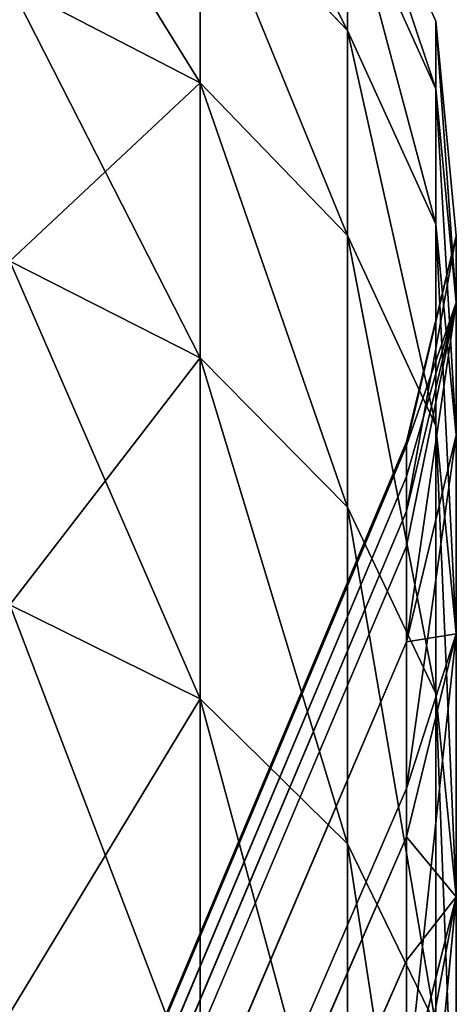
# Model space of a CAD drawing. Extents: x 0 to 500, y 0 to 45.
# Tile 157 of 160: x 349.723 to 350.053, y 34.816 to 35.561. Entities that reach past the tile are written whole.
import ezdxf

# ---------------------------------------------------------------- set-up
doc = ezdxf.new("R2010")
doc.units = 0
doc.layers.get('0').update_dxf_attribs({"color": 13, "linetype": 'CONTINUOUS'})

# ---------------------------------------------------------------- blocks, each defined once
blk = doc.blocks.new('GROUP_3')
for p, q in [((9.46606, 3.87335, 3.46792), (9.26962, 3.85446, 3.1765)), ((9.46606, 3.87335, 3.46792), (9.34272, 3.87335, 3.14544)), ((9.46606, 3.87335, 6.52029), (9.34272, 3.87335, 6.84277)), ((9.46606, 3.87335, 3.46792), (9.36421, 3.85446, 3.41754)), ((9.39088, 3.85446, 3.49357), (9.46606, 3.87335, 3.46792)), ((9.46606, 3.87335, 6.52029), (9.39088, 3.85446, 6.49464)), ((9.44192, 3.85446, 6.33576), (9.46606, 3.87335, 6.52029)), ((9.46606, 3.87335, 3.46792), (9.54298, 3.86563, 3.44168)), ((9.46606, 3.87335, 6.52029), (9.56553, 3.87335, 6.18966)), ((9.46606, 3.87335, 6.52029), (9.54298, 3.86563, 6.54653)), ((9.46606, 3.87335, 3.46792), (9.56553, 3.87335, 3.79854)), ((9.46606, 3.87335, 6.52029), (9.48868, 3.85446, 6.16957)), ((9.48868, 3.85446, 6.16957), (9.56553, 3.87335, 6.18966)), ((9.48868, 3.85446, 3.81863), (9.56553, 3.87335, 3.79854)), ((9.50702, 3.85446, 3.89116), (9.56553, 3.87335, 3.79854)), ((9.50702, 3.85446, 3.89116), (9.6406, 3.87335, 4.13555)), ((9.6406, 3.87335, 4.13555), (9.56249, 3.85446, 4.14997)), ((9.69087, 3.87335, 4.47713), (9.56249, 3.85446, 4.14997)), ((9.6406, 3.87335, 5.85266), (9.56249, 3.85446, 5.83823)), ((9.56249, 3.85446, 5.83823), (9.56553, 3.87335, 6.18966)), ((9.6406, 3.87335, 4.13555), (9.56553, 3.87335, 3.79854)), ((9.56553, 3.87335, 3.79854), (9.64416, 3.86563, 3.77799)), ((9.56553, 3.87335, 6.18966), (9.64416, 3.86563, 6.21022)), ((9.6406, 3.87335, 5.85266), (9.56553, 3.87335, 6.18966)), ((9.69087, 3.87335, 4.47713), (9.59868, 3.85446, 4.37728)), ((9.61192, 3.85446, 4.48582), (9.69087, 3.87335, 4.47713)), ((9.61192, 3.85446, 5.50239), (9.69087, 3.87335, 5.51108)), ((9.69087, 3.87335, 5.51108), (9.62498, 3.85446, 5.3649)), ((9.6367, 3.85446, 5.16383), (9.71607, 3.87335, 5.16673)), ((9.69087, 3.87335, 5.51108), (9.6367, 3.85446, 5.16383)), ((9.6367, 3.85446, 4.82437), (9.71607, 3.87335, 4.82147)), ((9.71607, 3.87335, 4.82147), (9.63815, 3.85446, 4.87039)), ((9.63815, 3.85446, 4.87039), (9.71607, 3.87335, 5.16673)), ((9.6406, 3.87335, 4.13555), (9.72052, 3.86563, 4.12078)), ((9.6406, 3.87335, 4.13555), (9.69087, 3.87335, 4.47713)), ((9.6406, 3.87335, 5.85266), (9.69087, 3.87335, 5.51108)), ((9.6406, 3.87335, 5.85266), (9.72052, 3.86563, 5.86742)), ((9.77166, 3.86563, 4.46824), (9.69087, 3.87335, 4.47713)), ((9.69087, 3.87335, 5.51108), (9.71607, 3.87335, 5.16673)), ((9.77166, 3.86563, 5.51997), (9.69087, 3.87335, 5.51108)), ((9.71607, 3.87335, 4.82147), (9.69087, 3.87335, 4.47713)), ((9.71607, 3.87335, 5.16673), (9.79729, 3.86563, 5.1697)), ((9.71607, 3.87335, 4.82147), (9.79729, 3.86563, 4.8185)), ((9.71607, 3.87335, 4.82147), (9.71607, 3.87335, 5.16673)), ((9.41752, 3.86563, 3.11365), (9.48604, 3.83214, 3.08453)), ((9.54298, 3.86563, 3.44168), (9.41752, 3.86563, 3.11365)), ((9.54298, 3.86563, 6.54653), (9.41752, 3.86563, 6.87455)), ((9.48604, 3.83214, 6.90368), (9.41752, 3.86563, 6.87455)), ((9.54298, 3.86563, 3.44168), (9.61345, 3.83214, 3.41764)), ((9.54298, 3.86563, 6.54653), (9.64416, 3.86563, 6.21022)), ((9.54298, 3.86563, 6.54653), (9.61345, 3.83214, 6.57057)), ((9.54298, 3.86563, 3.44168), (9.64416, 3.86563, 3.77799)), ((9.72052, 3.86563, 4.12078), (9.64416, 3.86563, 3.77799)), ((9.64416, 3.86563, 3.77799), (9.71619, 3.83214, 3.75915)), ((9.64416, 3.86563, 6.21022), (9.71619, 3.83214, 6.22905)), ((9.72052, 3.86563, 5.86742), (9.64416, 3.86563, 6.21022)), ((9.72052, 3.86563, 4.12078), (9.79374, 3.83214, 4.10726)), ((9.72052, 3.86563, 4.12078), (9.77166, 3.86563, 4.46824)), ((9.72052, 3.86563, 5.86742), (9.77166, 3.86563, 5.51997)), ((9.72052, 3.86563, 5.86742), (9.79374, 3.83214, 5.88095)), ((9.84566, 3.83214, 4.4601), (9.77166, 3.86563, 4.46824)), ((9.77166, 3.86563, 5.51997), (9.79729, 3.86563, 5.1697)), ((9.84566, 3.83214, 5.52811), (9.77166, 3.86563, 5.51997)), ((9.79729, 3.86563, 4.8185), (9.77166, 3.86563, 4.46824)), ((9.79729, 3.86563, 5.1697), (9.8717, 3.83214, 5.17242)), ((9.79729, 3.86563, 4.8185), (9.8717, 3.83214, 4.81578)), ((9.79729, 3.86563, 4.8185), (9.79729, 3.86563, 5.1697)), ((5.4139, 2.08864, 5.12118), (9.44192, 3.85446, 6.33576)), ((5.41985, 2.08864, 4.88876), (9.48868, 3.85446, 3.81863)), ((5.41985, 2.08864, 4.88876), (9.50702, 3.85446, 3.89116)), ((5.41985, 2.08864, 4.88876), (9.56249, 3.85446, 4.14997)), ((9.61192, 3.85446, 5.50239), (5.42502, 2.08864, 5.07566)), ((5.42502, 2.08864, 5.07566), (9.56249, 3.85446, 5.83823)), ((5.42502, 2.08864, 5.07566), (9.48868, 3.85446, 6.16957)), ((5.42502, 2.08864, 5.07566), (9.44192, 3.85446, 6.33576)), ((5.42874, 2.08864, 4.93568), (9.56249, 3.85446, 4.14997)), ((5.42874, 2.08864, 4.93568), (9.59868, 3.85446, 4.37728)), ((5.42874, 2.08864, 4.93568), (9.61192, 3.85446, 4.48582)), ((9.62498, 3.85446, 5.3649), (5.43123, 2.08864, 5.02922)), ((5.43123, 2.08864, 5.02922), (9.61192, 3.85446, 5.50239)), ((5.43248, 2.08864, 4.98238), (9.61192, 3.85446, 4.48582)), ((5.43248, 2.08864, 4.98238), (9.6367, 3.85446, 4.82437)), ((9.6367, 3.85446, 5.16383), (5.43248, 2.08864, 4.98238)), ((9.63815, 3.85446, 4.87039), (5.43248, 2.08864, 4.98238)), ((9.62498, 3.85446, 5.3649), (5.43248, 2.08864, 4.98238)), ((9.44192, 3.85446, 6.33576), (9.39088, 3.85446, 6.49464)), ((9.39088, 3.85446, 3.49357), (9.48868, 3.85446, 3.81863)), ((9.48868, 3.85446, 6.16957), (9.44192, 3.85446, 6.33576)), ((9.48868, 3.85446, 3.81863), (9.50702, 3.85446, 3.89116)), ((9.56249, 3.85446, 5.83823), (9.48868, 3.85446, 6.16957)), ((9.50702, 3.85446, 3.89116), (9.56249, 3.85446, 4.14997)), ((9.56249, 3.85446, 4.14997), (9.59868, 3.85446, 4.37728)), ((9.61192, 3.85446, 5.50239), (9.56249, 3.85446, 5.83823)), ((9.59868, 3.85446, 4.37728), (9.61192, 3.85446, 4.48582)), ((9.62498, 3.85446, 5.3649), (9.61192, 3.85446, 5.50239)), ((9.61192, 3.85446, 4.48582), (9.6367, 3.85446, 4.82437)), ((9.6367, 3.85446, 5.16383), (9.62498, 3.85446, 5.3649)), ((9.6367, 3.85446, 4.82437), (9.63815, 3.85446, 4.87039)), ((9.63815, 3.85446, 4.87039), (9.6367, 3.85446, 5.16383)), ((9.33467, 3.83214, 2.76161), (9.48604, 3.83214, 3.08453)), ((9.33467, 3.83214, 7.22659), (9.48604, 3.83214, 6.90368)), ((9.48604, 3.83214, 3.08453), (9.54098, 3.77645, 3.06118)), ((9.48604, 3.83214, 3.08453), (9.61345, 3.83214, 3.41764)), ((9.61345, 3.83214, 6.57057), (9.48604, 3.83214, 6.90368)), ((9.54098, 3.77645, 6.92702), (9.48604, 3.83214, 6.90368)), ((9.61345, 3.83214, 3.41764), (9.66994, 3.77645, 3.39836)), ((9.71619, 3.83214, 6.22905), (9.61345, 3.83214, 6.57057)), ((9.61345, 3.83214, 6.57057), (9.66994, 3.77645, 6.58984)), ((9.61345, 3.83214, 3.41764), (9.71619, 3.83214, 3.75915)), ((9.77395, 3.77645, 3.74405), (9.71619, 3.83214, 3.75915)), ((9.71619, 3.83214, 3.75915), (9.79374, 3.83214, 4.10726)), ((9.77395, 3.77645, 6.24415), (9.71619, 3.83214, 6.22905)), ((9.79374, 3.83214, 5.88095), (9.71619, 3.83214, 6.22905)), ((9.79374, 3.83214, 4.10726), (9.85244, 3.77645, 4.09642)), ((9.79374, 3.83214, 4.10726), (9.84566, 3.83214, 4.4601)), ((9.79374, 3.83214, 5.88095), (9.84566, 3.83214, 5.52811)), ((9.79374, 3.83214, 5.88095), (9.85244, 3.77645, 5.89179)), ((9.54098, 3.77645, 6.92702), (9.38776, 3.77645, 7.25389)), ((9.54098, 3.77645, 3.06118), (9.38776, 3.77645, 2.73432)), ((9.54098, 3.77645, 3.06118), (9.66994, 3.77645, 3.39836)), ((9.66994, 3.77645, 6.58984), (9.54098, 3.77645, 6.92702)), ((9.54098, 3.77645, 6.92702), (9.57648, 3.70449, 6.94211)), ((9.57648, 3.70449, 3.0461), (9.54098, 3.77645, 3.06118)), ((9.66994, 3.77645, 3.39836), (9.70645, 3.70449, 3.38591)), ((9.77395, 3.77645, 6.24415), (9.66994, 3.77645, 6.58984)), ((9.66994, 3.77645, 6.58984), (9.70645, 3.70449, 6.6023)), ((9.66994, 3.77645, 3.39836), (9.77395, 3.77645, 3.74405)), ((9.81126, 3.70449, 3.7343), (9.77395, 3.77645, 3.74405)), ((9.77395, 3.77645, 3.74405), (9.85244, 3.77645, 4.09642)), ((9.81126, 3.70449, 6.25391), (9.77395, 3.77645, 6.24415)), ((9.85244, 3.77645, 5.89179), (9.77395, 3.77645, 6.24415))]:
    blk.add_line(p, q)
mesh = blk.add_polyface()
corners = [(9.46606, 3.87335, 3.46792), (9.26962, 3.85446, 3.1765), (9.36421, 3.85446, 3.41754)]
mesh.append_faces([[corners[k] for k in face] for face in [(0, 1, 2)]])
mesh = blk.add_polyface()
corners = [(9.46606, 3.87335, 3.46792), (9.34272, 3.87335, 3.14544), (9.26962, 3.85446, 3.1765)]
mesh.append_faces([[corners[k] for k in face] for face in [(0, 1, 2)]])
mesh = blk.add_polyface()
corners = [(9.34272, 3.87335, 6.84277), (9.54298, 3.86563, 6.54653), (9.46606, 3.87335, 6.52029), (9.41752, 3.86563, 6.87455)]
mesh.append_faces([[corners[k] for k in face] for face in [(0, 1, 2), (1, 0, 3)]], dxfattribs={"vtx0": -1})
mesh = blk.add_polyface()
corners = [(9.34272, 3.87335, 6.84277), (9.46606, 3.87335, 6.52029), (9.39088, 3.85446, 6.49464)]
mesh.append_faces([[corners[k] for k in face] for face in [(0, 1, 2)]])
mesh = blk.add_polyface()
corners = [(9.34272, 3.87335, 3.14544), (9.54298, 3.86563, 3.44168), (9.41752, 3.86563, 3.11365), (9.46606, 3.87335, 3.46792)]
mesh.append_faces([[corners[k] for k in face] for face in [(0, 1, 2), (1, 0, 3)]], dxfattribs={"vtx0": -1})
mesh = blk.add_polyface()
corners = [(9.39088, 3.85446, 3.49357), (9.46606, 3.87335, 3.46792), (9.36421, 3.85446, 3.41754)]
mesh.append_faces([[corners[k] for k in face] for face in [(0, 1, 2)]])
mesh = blk.add_polyface()
corners = [(9.39088, 3.85446, 3.49357), (9.56553, 3.87335, 3.79854), (9.46606, 3.87335, 3.46792), (9.48868, 3.85446, 3.81863)]
mesh.append_faces([[corners[k] for k in face] for face in [(0, 1, 2), (1, 0, 3)]], dxfattribs={"vtx0": -1})
mesh = blk.add_polyface()
corners = [(9.46606, 3.87335, 6.52029), (9.44192, 3.85446, 6.33576), (9.39088, 3.85446, 6.49464)]
mesh.append_faces([[corners[k] for k in face] for face in [(0, 1, 2)]])
mesh = blk.add_polyface()
corners = [(9.46606, 3.87335, 6.52029), (9.48868, 3.85446, 6.16957), (9.44192, 3.85446, 6.33576)]
mesh.append_faces([[corners[k] for k in face] for face in [(0, 1, 2)]])
mesh = blk.add_polyface()
corners = [(9.46606, 3.87335, 6.52029), (9.56553, 3.87335, 6.18966), (9.48868, 3.85446, 6.16957)]
mesh.append_faces([[corners[k] for k in face] for face in [(0, 1, 2)]])
mesh = blk.add_polyface()
corners = [(9.46606, 3.87335, 6.52029), (9.64416, 3.86563, 6.21022), (9.56553, 3.87335, 6.18966), (9.54298, 3.86563, 6.54653)]
mesh.append_faces([[corners[k] for k in face] for face in [(0, 1, 2), (1, 0, 3)]], dxfattribs={"vtx0": -1})
mesh = blk.add_polyface()
corners = [(9.46606, 3.87335, 3.46792), (9.64416, 3.86563, 3.77799), (9.54298, 3.86563, 3.44168), (9.56553, 3.87335, 3.79854)]
mesh.append_faces([[corners[k] for k in face] for face in [(0, 1, 2), (1, 0, 3)]], dxfattribs={"vtx0": -1})
mesh = blk.add_polyface()
corners = [(9.50702, 3.85446, 3.89116), (9.56553, 3.87335, 3.79854), (9.48868, 3.85446, 3.81863)]
mesh.append_faces([[corners[k] for k in face] for face in [(0, 1, 2)]])
mesh = blk.add_polyface()
corners = [(9.56553, 3.87335, 6.18966), (9.56249, 3.85446, 5.83823), (9.48868, 3.85446, 6.16957)]
mesh.append_faces([[corners[k] for k in face] for face in [(0, 1, 2)]])
mesh = blk.add_polyface()
corners = [(9.56249, 3.85446, 4.14997), (9.6406, 3.87335, 4.13555), (9.50702, 3.85446, 3.89116)]
mesh.append_faces([[corners[k] for k in face] for face in [(0, 1, 2)]])
mesh = blk.add_polyface()
corners = [(9.6406, 3.87335, 4.13555), (9.56553, 3.87335, 3.79854), (9.50702, 3.85446, 3.89116)]
mesh.append_faces([[corners[k] for k in face] for face in [(0, 1, 2)]])
mesh = blk.add_polyface()
corners = [(9.69087, 3.87335, 4.47713), (9.56249, 3.85446, 4.14997), (9.59868, 3.85446, 4.37728)]
mesh.append_faces([[corners[k] for k in face] for face in [(0, 1, 2)]])
mesh = blk.add_polyface()
corners = [(9.56249, 3.85446, 5.83823), (9.69087, 3.87335, 5.51108), (9.61192, 3.85446, 5.50239), (9.6406, 3.87335, 5.85266)]
mesh.append_faces([[corners[k] for k in face] for face in [(0, 1, 2), (1, 0, 3)]], dxfattribs={"vtx0": -1})
mesh = blk.add_polyface()
corners = [(9.56553, 3.87335, 6.18966), (9.6406, 3.87335, 5.85266), (9.56249, 3.85446, 5.83823)]
mesh.append_faces([[corners[k] for k in face] for face in [(0, 1, 2)]])
mesh = blk.add_polyface()
corners = [(9.69087, 3.87335, 4.47713), (9.6406, 3.87335, 4.13555), (9.56249, 3.85446, 4.14997)]
mesh.append_faces([[corners[k] for k in face] for face in [(0, 1, 2)]])
mesh = blk.add_polyface()
corners = [(9.56553, 3.87335, 6.18966), (9.72052, 3.86563, 5.86742), (9.6406, 3.87335, 5.85266), (9.64416, 3.86563, 6.21022)]
mesh.append_faces([[corners[k] for k in face] for face in [(0, 1, 2), (1, 0, 3)]], dxfattribs={"vtx0": -1})
mesh = blk.add_polyface()
corners = [(9.56553, 3.87335, 3.79854), (9.72052, 3.86563, 4.12078), (9.64416, 3.86563, 3.77799), (9.6406, 3.87335, 4.13555)]
mesh.append_faces([[corners[k] for k in face] for face in [(0, 1, 2), (1, 0, 3)]], dxfattribs={"vtx0": -1})
mesh = blk.add_polyface()
corners = [(9.61192, 3.85446, 4.48582), (9.69087, 3.87335, 4.47713), (9.59868, 3.85446, 4.37728)]
mesh.append_faces([[corners[k] for k in face] for face in [(0, 1, 2)]])
mesh = blk.add_polyface()
corners = [(9.61192, 3.85446, 4.48582), (9.71607, 3.87335, 4.82147), (9.69087, 3.87335, 4.47713), (9.6367, 3.85446, 4.82437)]
mesh.append_faces([[corners[k] for k in face] for face in [(0, 1, 2), (1, 0, 3)]], dxfattribs={"vtx0": -1})
mesh = blk.add_polyface()
corners = [(9.69087, 3.87335, 5.51108), (9.62498, 3.85446, 5.3649), (9.61192, 3.85446, 5.50239)]
mesh.append_faces([[corners[k] for k in face] for face in [(0, 1, 2)]])
mesh = blk.add_polyface()
corners = [(9.69087, 3.87335, 5.51108), (9.6367, 3.85446, 5.16383), (9.62498, 3.85446, 5.3649)]
mesh.append_faces([[corners[k] for k in face] for face in [(0, 1, 2)]])
mesh = blk.add_polyface()
corners = [(9.69087, 3.87335, 5.51108), (9.71607, 3.87335, 5.16673), (9.6367, 3.85446, 5.16383)]
mesh.append_faces([[corners[k] for k in face] for face in [(0, 1, 2)]])
mesh = blk.add_polyface()
corners = [(9.71607, 3.87335, 5.16673), (9.63815, 3.85446, 4.87039), (9.6367, 3.85446, 5.16383)]
mesh.append_faces([[corners[k] for k in face] for face in [(0, 1, 2)]])
mesh = blk.add_polyface()
corners = [(9.63815, 3.85446, 4.87039), (9.71607, 3.87335, 4.82147), (9.6367, 3.85446, 4.82437)]
mesh.append_faces([[corners[k] for k in face] for face in [(0, 1, 2)]])
mesh = blk.add_polyface()
corners = [(9.71607, 3.87335, 5.16673), (9.71607, 3.87335, 4.82147), (9.63815, 3.85446, 4.87039)]
mesh.append_faces([[corners[k] for k in face] for face in [(0, 1, 2)]])
mesh = blk.add_polyface()
corners = [(9.6406, 3.87335, 5.85266), (9.77166, 3.86563, 5.51997), (9.69087, 3.87335, 5.51108), (9.72052, 3.86563, 5.86742)]
mesh.append_faces([[corners[k] for k in face] for face in [(0, 1, 2), (1, 0, 3)]], dxfattribs={"vtx0": -1})
mesh = blk.add_polyface()
corners = [(9.6406, 3.87335, 4.13555), (9.77166, 3.86563, 4.46824), (9.72052, 3.86563, 4.12078), (9.69087, 3.87335, 4.47713)]
mesh.append_faces([[corners[k] for k in face] for face in [(0, 1, 2), (1, 0, 3)]], dxfattribs={"vtx0": -1})
mesh = blk.add_polyface()
corners = [(9.69087, 3.87335, 5.51108), (9.79729, 3.86563, 5.1697), (9.71607, 3.87335, 5.16673), (9.77166, 3.86563, 5.51997)]
mesh.append_faces([[corners[k] for k in face] for face in [(0, 1, 2), (1, 0, 3)]], dxfattribs={"vtx0": -1})
mesh = blk.add_polyface()
corners = [(9.69087, 3.87335, 4.47713), (9.79729, 3.86563, 4.8185), (9.77166, 3.86563, 4.46824), (9.71607, 3.87335, 4.82147)]
mesh.append_faces([[corners[k] for k in face] for face in [(0, 1, 2), (1, 0, 3)]], dxfattribs={"vtx0": -1})
mesh = blk.add_polyface()
corners = [(9.71607, 3.87335, 4.82147), (9.79729, 3.86563, 5.1697), (9.79729, 3.86563, 4.8185), (9.71607, 3.87335, 5.16673)]
mesh.append_faces([[corners[k] for k in face] for face in [(0, 1, 2), (1, 0, 3)]], dxfattribs={"vtx0": -1})
mesh = blk.add_polyface()
corners = [(9.26845, 3.86563, 2.79566), (9.48604, 3.83214, 3.08453), (9.33467, 3.83214, 2.76161), (9.41752, 3.86563, 3.11365)]
mesh.append_faces([[corners[k] for k in face] for face in [(0, 1, 2), (1, 0, 3)]], dxfattribs={"vtx0": -1})
mesh = blk.add_polyface()
corners = [(9.26845, 3.86563, 7.19255), (9.48604, 3.83214, 6.90368), (9.41752, 3.86563, 6.87455), (9.33467, 3.83214, 7.22659)]
mesh.append_faces([[corners[k] for k in face] for face in [(0, 1, 2), (1, 0, 3)]], dxfattribs={"vtx0": -1})
mesh = blk.add_polyface()
corners = [(9.41752, 3.86563, 3.11365), (9.61345, 3.83214, 3.41764), (9.48604, 3.83214, 3.08453), (9.54298, 3.86563, 3.44168)]
mesh.append_faces([[corners[k] for k in face] for face in [(0, 1, 2), (1, 0, 3)]], dxfattribs={"vtx0": -1})
mesh = blk.add_polyface()
corners = [(9.41752, 3.86563, 6.87455), (9.61345, 3.83214, 6.57057), (9.54298, 3.86563, 6.54653), (9.48604, 3.83214, 6.90368)]
mesh.append_faces([[corners[k] for k in face] for face in [(0, 1, 2), (1, 0, 3)]], dxfattribs={"vtx0": -1})
mesh = blk.add_polyface()
corners = [(9.54298, 3.86563, 6.54653), (9.71619, 3.83214, 6.22905), (9.64416, 3.86563, 6.21022), (9.61345, 3.83214, 6.57057)]
mesh.append_faces([[corners[k] for k in face] for face in [(0, 1, 2), (1, 0, 3)]], dxfattribs={"vtx0": -1})
mesh = blk.add_polyface()
corners = [(9.54298, 3.86563, 3.44168), (9.71619, 3.83214, 3.75915), (9.61345, 3.83214, 3.41764), (9.64416, 3.86563, 3.77799)]
mesh.append_faces([[corners[k] for k in face] for face in [(0, 1, 2), (1, 0, 3)]], dxfattribs={"vtx0": -1})
mesh = blk.add_polyface()
corners = [(9.64416, 3.86563, 3.77799), (9.79374, 3.83214, 4.10726), (9.71619, 3.83214, 3.75915), (9.72052, 3.86563, 4.12078)]
mesh.append_faces([[corners[k] for k in face] for face in [(0, 1, 2), (1, 0, 3)]], dxfattribs={"vtx0": -1})
mesh = blk.add_polyface()
corners = [(9.64416, 3.86563, 6.21022), (9.79374, 3.83214, 5.88095), (9.72052, 3.86563, 5.86742), (9.71619, 3.83214, 6.22905)]
mesh.append_faces([[corners[k] for k in face] for face in [(0, 1, 2), (1, 0, 3)]], dxfattribs={"vtx0": -1})
mesh = blk.add_polyface()
corners = [(9.72052, 3.86563, 4.12078), (9.84566, 3.83214, 4.4601), (9.79374, 3.83214, 4.10726), (9.77166, 3.86563, 4.46824)]
mesh.append_faces([[corners[k] for k in face] for face in [(0, 1, 2), (1, 0, 3)]], dxfattribs={"vtx0": -1})
mesh = blk.add_polyface()
corners = [(9.72052, 3.86563, 5.86742), (9.84566, 3.83214, 5.52811), (9.77166, 3.86563, 5.51997), (9.79374, 3.83214, 5.88095)]
mesh.append_faces([[corners[k] for k in face] for face in [(0, 1, 2), (1, 0, 3)]], dxfattribs={"vtx0": -1})
mesh = blk.add_polyface()
corners = [(9.77166, 3.86563, 5.51997), (9.8717, 3.83214, 5.17242), (9.79729, 3.86563, 5.1697), (9.84566, 3.83214, 5.52811)]
mesh.append_faces([[corners[k] for k in face] for face in [(0, 1, 2), (1, 0, 3)]], dxfattribs={"vtx0": -1})
mesh = blk.add_polyface()
corners = [(9.77166, 3.86563, 4.46824), (9.8717, 3.83214, 4.81578), (9.84566, 3.83214, 4.4601), (9.79729, 3.86563, 4.8185)]
mesh.append_faces([[corners[k] for k in face] for face in [(0, 1, 2), (1, 0, 3)]], dxfattribs={"vtx0": -1})
mesh = blk.add_polyface()
corners = [(9.79729, 3.86563, 4.8185), (9.8717, 3.83214, 5.17242), (9.8717, 3.83214, 4.81578), (9.79729, 3.86563, 5.1697)]
mesh.append_faces([[corners[k] for k in face] for face in [(0, 1, 2), (1, 0, 3)]], dxfattribs={"vtx0": -1})
mesh = blk.add_polyface()
corners = [(5.40653, 2.08864, 4.84477), (9.48868, 3.85446, 3.81863), (9.39088, 3.85446, 3.49357), (5.41985, 2.08864, 4.88876)]
mesh.append_faces([[corners[k] for k in face] for face in [(0, 1, 2), (1, 0, 3)]], dxfattribs={"vtx0": -1})
mesh = blk.add_polyface()
corners = [(9.44192, 3.85446, 6.33576), (5.42502, 2.08864, 5.07566), (5.4139, 2.08864, 5.12118)]
mesh.append_faces([[corners[k] for k in face] for face in [(0, 1, 2)]])
mesh = blk.add_polyface()
corners = [(9.39088, 3.85446, 6.49464), (9.44192, 3.85446, 6.33576), (5.4139, 2.08864, 5.12118)]
mesh.append_faces([[corners[k] for k in face] for face in [(0, 1, 2)]])
mesh = blk.add_polyface()
corners = [(5.41985, 2.08864, 4.88876), (9.50702, 3.85446, 3.89116), (9.48868, 3.85446, 3.81863)]
mesh.append_faces([[corners[k] for k in face] for face in [(0, 1, 2)]])
mesh = blk.add_polyface()
corners = [(5.41985, 2.08864, 4.88876), (9.56249, 3.85446, 4.14997), (9.50702, 3.85446, 3.89116)]
mesh.append_faces([[corners[k] for k in face] for face in [(0, 1, 2)]])
mesh = blk.add_polyface()
corners = [(5.42874, 2.08864, 4.93568), (9.56249, 3.85446, 4.14997), (5.41985, 2.08864, 4.88876)]
mesh.append_faces([[corners[k] for k in face] for face in [(0, 1, 2)]])
mesh = blk.add_polyface()
corners = [(9.56249, 3.85446, 5.83823), (9.61192, 3.85446, 5.50239), (5.42502, 2.08864, 5.07566)]
mesh.append_faces([[corners[k] for k in face] for face in [(0, 1, 2)]])
mesh = blk.add_polyface()
corners = [(9.48868, 3.85446, 6.16957), (9.56249, 3.85446, 5.83823), (5.42502, 2.08864, 5.07566)]
mesh.append_faces([[corners[k] for k in face] for face in [(0, 1, 2)]])
mesh = blk.add_polyface()
corners = [(9.44192, 3.85446, 6.33576), (9.48868, 3.85446, 6.16957), (5.42502, 2.08864, 5.07566)]
mesh.append_faces([[corners[k] for k in face] for face in [(0, 1, 2)]])
mesh = blk.add_polyface()
corners = [(9.61192, 3.85446, 5.50239), (5.43123, 2.08864, 5.02922), (5.42502, 2.08864, 5.07566)]
mesh.append_faces([[corners[k] for k in face] for face in [(0, 1, 2)]])
mesh = blk.add_polyface()
corners = [(5.42874, 2.08864, 4.93568), (9.59868, 3.85446, 4.37728), (9.56249, 3.85446, 4.14997)]
mesh.append_faces([[corners[k] for k in face] for face in [(0, 1, 2)]])
mesh = blk.add_polyface()
corners = [(5.42874, 2.08864, 4.93568), (9.61192, 3.85446, 4.48582), (9.59868, 3.85446, 4.37728)]
mesh.append_faces([[corners[k] for k in face] for face in [(0, 1, 2)]])
mesh = blk.add_polyface()
corners = [(5.43248, 2.08864, 4.98238), (9.61192, 3.85446, 4.48582), (5.42874, 2.08864, 4.93568)]
mesh.append_faces([[corners[k] for k in face] for face in [(0, 1, 2)]])
mesh = blk.add_polyface()
corners = [(9.61192, 3.85446, 5.50239), (9.62498, 3.85446, 5.3649), (5.43123, 2.08864, 5.02922)]
mesh.append_faces([[corners[k] for k in face] for face in [(0, 1, 2)]])
mesh = blk.add_polyface()
corners = [(9.62498, 3.85446, 5.3649), (5.43248, 2.08864, 4.98238), (5.43123, 2.08864, 5.02922)]
mesh.append_faces([[corners[k] for k in face] for face in [(0, 1, 2)]])
mesh = blk.add_polyface()
corners = [(5.43248, 2.08864, 4.98238), (9.6367, 3.85446, 4.82437), (9.61192, 3.85446, 4.48582)]
mesh.append_faces([[corners[k] for k in face] for face in [(0, 1, 2)]])
mesh = blk.add_polyface()
corners = [(9.6367, 3.85446, 5.16383), (9.63815, 3.85446, 4.87039), (5.43248, 2.08864, 4.98238)]
mesh.append_faces([[corners[k] for k in face] for face in [(0, 1, 2)]])
mesh = blk.add_polyface()
corners = [(9.62498, 3.85446, 5.3649), (9.6367, 3.85446, 5.16383), (5.43248, 2.08864, 4.98238)]
mesh.append_faces([[corners[k] for k in face] for face in [(0, 1, 2)]])
mesh = blk.add_polyface()
corners = [(5.43248, 2.08864, 4.98238), (9.63815, 3.85446, 4.87039), (9.6367, 3.85446, 4.82437)]
mesh.append_faces([[corners[k] for k in face] for face in [(0, 1, 2)]])
mesh = blk.add_polyface()
corners = [(9.33467, 3.83214, 2.76161), (9.54098, 3.77645, 3.06118), (9.38776, 3.77645, 2.73432), (9.48604, 3.83214, 3.08453)]
mesh.append_faces([[corners[k] for k in face] for face in [(0, 1, 2), (1, 0, 3)]], dxfattribs={"vtx0": -1})
mesh = blk.add_polyface()
corners = [(9.33467, 3.83214, 7.22659), (9.54098, 3.77645, 6.92702), (9.48604, 3.83214, 6.90368), (9.38776, 3.77645, 7.25389)]
mesh.append_faces([[corners[k] for k in face] for face in [(0, 1, 2), (1, 0, 3)]], dxfattribs={"vtx0": -1})
mesh = blk.add_polyface()
corners = [(9.48604, 3.83214, 3.08453), (9.66994, 3.77645, 3.39836), (9.54098, 3.77645, 3.06118), (9.61345, 3.83214, 3.41764)]
mesh.append_faces([[corners[k] for k in face] for face in [(0, 1, 2), (1, 0, 3)]], dxfattribs={"vtx0": -1})
mesh = blk.add_polyface()
corners = [(9.48604, 3.83214, 6.90368), (9.66994, 3.77645, 6.58984), (9.61345, 3.83214, 6.57057), (9.54098, 3.77645, 6.92702)]
mesh.append_faces([[corners[k] for k in face] for face in [(0, 1, 2), (1, 0, 3)]], dxfattribs={"vtx0": -1})
mesh = blk.add_polyface()
corners = [(9.61345, 3.83214, 6.57057), (9.77395, 3.77645, 6.24415), (9.71619, 3.83214, 6.22905), (9.66994, 3.77645, 6.58984)]
mesh.append_faces([[corners[k] for k in face] for face in [(0, 1, 2), (1, 0, 3)]], dxfattribs={"vtx0": -1})
mesh = blk.add_polyface()
corners = [(9.61345, 3.83214, 3.41764), (9.77395, 3.77645, 3.74405), (9.66994, 3.77645, 3.39836), (9.71619, 3.83214, 3.75915)]
mesh.append_faces([[corners[k] for k in face] for face in [(0, 1, 2), (1, 0, 3)]], dxfattribs={"vtx0": -1})
mesh = blk.add_polyface()
corners = [(9.71619, 3.83214, 3.75915), (9.85244, 3.77645, 4.09642), (9.77395, 3.77645, 3.74405), (9.79374, 3.83214, 4.10726)]
mesh.append_faces([[corners[k] for k in face] for face in [(0, 1, 2), (1, 0, 3)]], dxfattribs={"vtx0": -1})
mesh = blk.add_polyface()
corners = [(9.71619, 3.83214, 6.22905), (9.85244, 3.77645, 5.89179), (9.79374, 3.83214, 5.88095), (9.77395, 3.77645, 6.24415)]
mesh.append_faces([[corners[k] for k in face] for face in [(0, 1, 2), (1, 0, 3)]], dxfattribs={"vtx0": -1})
mesh = blk.add_polyface()
corners = [(9.79374, 3.83214, 4.10726), (9.905, 3.77645, 4.45357), (9.85244, 3.77645, 4.09642), (9.84566, 3.83214, 4.4601)]
mesh.append_faces([[corners[k] for k in face] for face in [(0, 1, 2), (1, 0, 3)]], dxfattribs={"vtx0": -1})
mesh = blk.add_polyface()
corners = [(9.79374, 3.83214, 5.88095), (9.905, 3.77645, 5.53464), (9.84566, 3.83214, 5.52811), (9.85244, 3.77645, 5.89179)]
mesh.append_faces([[corners[k] for k in face] for face in [(0, 1, 2), (1, 0, 3)]], dxfattribs={"vtx0": -1})
mesh = blk.add_polyface()
corners = [(9.38776, 3.77645, 2.73432), (9.57648, 3.70449, 3.0461), (9.42206, 3.70449, 2.71668), (9.54098, 3.77645, 3.06118)]
mesh.append_faces([[corners[k] for k in face] for face in [(0, 1, 2), (1, 0, 3)]], dxfattribs={"vtx0": -1})
mesh = blk.add_polyface()
corners = [(9.54098, 3.77645, 6.92702), (9.42206, 3.70449, 7.27152), (9.57648, 3.70449, 6.94211), (9.38776, 3.77645, 7.25389)]
mesh.append_faces([[corners[k] for k in face] for face in [(0, 1, 2), (1, 0, 3)]], dxfattribs={"vtx0": -1})
mesh = blk.add_polyface()
corners = [(9.54098, 3.77645, 3.06118), (9.70645, 3.70449, 3.38591), (9.57648, 3.70449, 3.0461), (9.66994, 3.77645, 3.39836)]
mesh.append_faces([[corners[k] for k in face] for face in [(0, 1, 2), (1, 0, 3)]], dxfattribs={"vtx0": -1})
mesh = blk.add_polyface()
corners = [(9.66994, 3.77645, 6.58984), (9.57648, 3.70449, 6.94211), (9.70645, 3.70449, 6.6023), (9.54098, 3.77645, 6.92702)]
mesh.append_faces([[corners[k] for k in face] for face in [(0, 1, 2), (1, 0, 3)]], dxfattribs={"vtx0": -1})
mesh = blk.add_polyface()
corners = [(9.77395, 3.77645, 6.24415), (9.70645, 3.70449, 6.6023), (9.81126, 3.70449, 6.25391), (9.66994, 3.77645, 6.58984)]
mesh.append_faces([[corners[k] for k in face] for face in [(0, 1, 2), (1, 0, 3)]], dxfattribs={"vtx0": -1})
mesh = blk.add_polyface()
corners = [(9.66994, 3.77645, 3.39836), (9.81126, 3.70449, 3.7343), (9.70645, 3.70449, 3.38591), (9.77395, 3.77645, 3.74405)]
mesh.append_faces([[corners[k] for k in face] for face in [(0, 1, 2), (1, 0, 3)]], dxfattribs={"vtx0": -1})
mesh = blk.add_polyface()
corners = [(9.77395, 3.77645, 3.74405), (9.89037, 3.70449, 4.08941), (9.81126, 3.70449, 3.7343), (9.85244, 3.77645, 4.09642)]
mesh.append_faces([[corners[k] for k in face] for face in [(0, 1, 2), (1, 0, 3)]], dxfattribs={"vtx0": -1})
mesh = blk.add_polyface()
corners = [(9.89037, 3.70449, 5.8988), (9.77395, 3.77645, 6.24415), (9.81126, 3.70449, 6.25391), (9.85244, 3.77645, 5.89179)]
mesh.append_faces([[corners[k] for k in face] for face in [(0, 1, 2), (1, 0, 3)]], dxfattribs={"vtx0": -1})
blk = doc.blocks.new('COMPONENT')
at = {"xscale": 2, "yscale": 2, "zscale": 2, "rotation": 360}
blk.add_blockref('GROUP_3', (0.01511, 45.03847, 0.01179), dxfattribs=at)
blk = doc.blocks.new('GROUP_4')
at = {"extrusion": (1.57063e-15, -1, 3.9443e-31), "rotation": 270}
blk.add_blockref('COMPONENT', (222.26801, 20.05022, -90.33415), dxfattribs=at)

msp = doc.modelspace()

# ---------------------------------------------------------------- block references
at = {"extrusion": (0, -1, -2.77556e-16)}
msp.add_blockref('GROUP_4', (75, -40, -36), dxfattribs=at)

doc.saveas('drawing.dxf')
